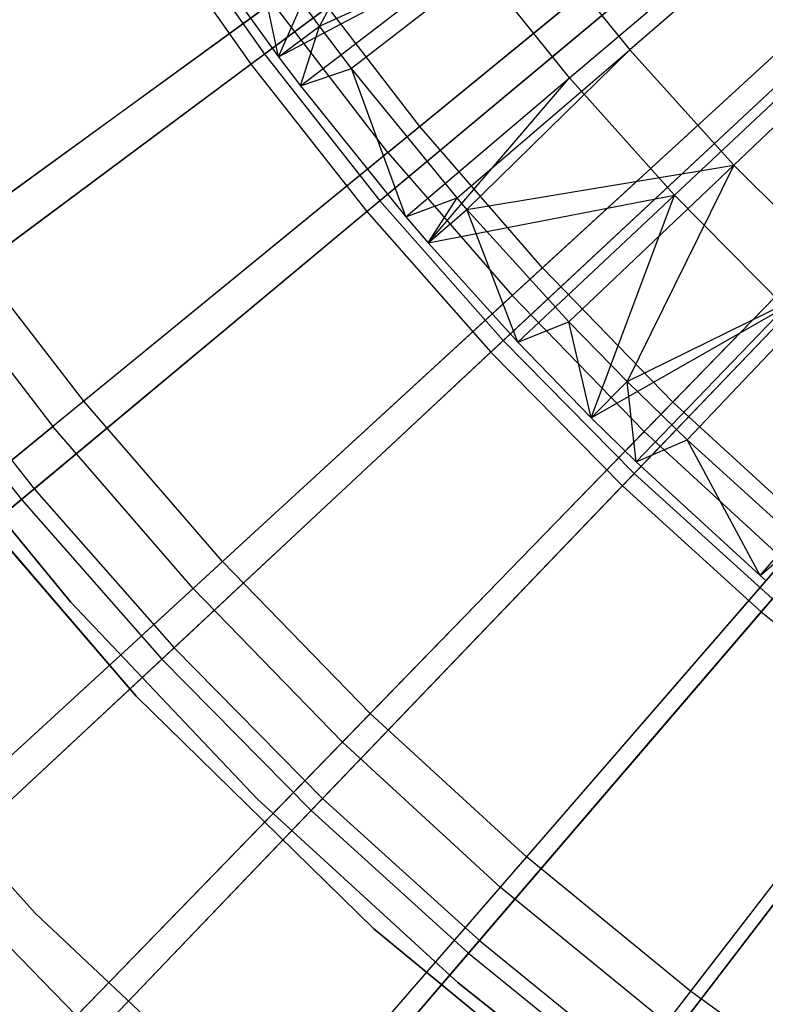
# Model space of a CAD drawing. Extents: x 0.1 to 12.1, y -6 to 6.
# Tile 67 of 256: x 4.1 to 4.6, y -2 to -1.3. Entities that reach past the tile are written whole.
import ezdxf

# ---------------------------------------------------------------- set-up
doc = ezdxf.new("R2010")
doc.units = 0
doc.header["$LTSCALE"] = 2.54
doc.layers.get('0').update_dxf_attribs({"linetype": 'CONTINUOUS'})

# ---------------------------------------------------------------- blocks, each defined once
blk = doc.blocks.new('DROPS_COLOR_B-11195_STL')
at = {"color": 0}
for p, q in [((4.36712, -1.1783, 13.35397), (4.28635, -1.32776, 13.28327)), ((4.36712, -1.1783, 13.35397), (4.28635, -1.32776, 13.28327)), ((4.25882, -1.34837, 13.3555), (4.32602, -1.19444, 13.42236)), ((4.25882, -1.34837, 13.3555), (4.32602, -1.19444, 13.42236)), ((4.58581, -1.20544, 2.21277), (4.35391, -1.39507, 2.3419)), ((4.58581, -1.20544, 2.21277), (4.35391, -1.39507, 2.3419)), ((4.3325, -1.41257, 13.03183), (4.56388, -1.22337, 13.16251)), ((4.3325, -1.41257, 13.03183), (4.56388, -1.22337, 13.16251)), ((4.61199, -1.24311, 13.42089), (4.49501, -1.34353, 13.35397)), ((4.61199, -1.24311, 13.42089), (4.49501, -1.34353, 13.35397)), ((4.28635, -1.32776, 13.28327), (4.42897, -1.26254, 13.35397)), ((4.28635, -1.32776, 13.28327), (4.42897, -1.26254, 13.35397)), ((4.42897, -1.26254, 13.35397), (4.30799, -1.35619, 13.28327)), ((4.42897, -1.26254, 13.35397), (4.30799, -1.35619, 13.28327)), ((4.42897, -1.26254, 13.35397), (4.49501, -1.34353, 13.35397)), ((4.42897, -1.26254, 13.35397), (4.49501, -1.34353, 13.35397)), ((4.28635, -1.32776, 13.28327), (4.24155, -1.26571, 13.28327)), ((4.25882, -1.34837, 13.3555), (4.24155, -1.26571, 13.28327)), ((4.28635, -1.32776, 13.28327), (4.24155, -1.26571, 13.28327)), ((4.25882, -1.34837, 13.3555), (4.24155, -1.26571, 13.28327)), ((4.45465, -1.36243, 13.42236), (4.57016, -1.2644, 13.48847)), ((4.45465, -1.36243, 13.42236), (4.57016, -1.2644, 13.48847)), ((4.20709, -1.27636, 13.3555), (4.25882, -1.34837, 13.3555)), ((4.20709, -1.27636, 13.3555), (4.25882, -1.34837, 13.3555)), ((4.25882, -1.34837, 13.3555), (4.38822, -1.28005, 13.42236)), ((4.25882, -1.34837, 13.3555), (4.38822, -1.28005, 13.42236)), ((4.27356, -1.36784, 13.3555), (4.38822, -1.28005, 13.42236)), ((4.27356, -1.36784, 13.3555), (4.38822, -1.28005, 13.42236)), ((4.45465, -1.36243, 13.42236), (4.38822, -1.28005, 13.42236)), ((4.45465, -1.36243, 13.42236), (4.38822, -1.28005, 13.42236)), ((4.65703, -1.28764, 2.21277), (4.43633, -1.49019, 2.3419)), ((4.65703, -1.28764, 2.21277), (4.43633, -1.49019, 2.3419)), ((4.27705, -1.29539, 2.3419), (4.04084, -1.46701, 2.48739)), ((4.27705, -1.29539, 2.3419), (4.04084, -1.46701, 2.48739)), ((4.35391, -1.39507, 2.3419), (4.27705, -1.29539, 2.3419)), ((4.35391, -1.39507, 2.3419), (4.27705, -1.29539, 2.3419)), ((4.63616, -1.30679, 13.16251), (4.41596, -1.50889, 13.03183)), ((4.63616, -1.30679, 13.16251), (4.41596, -1.50889, 13.03183)), ((4.01908, -1.48281, 12.88484), (4.25467, -1.31165, 13.03183)), ((4.01908, -1.48281, 12.88484), (4.25467, -1.31165, 13.03183)), ((4.3325, -1.41257, 13.03183), (4.25467, -1.31165, 13.03183)), ((4.3325, -1.41257, 13.03183), (4.25467, -1.31165, 13.03183)), ((4.67681, -1.31486, 13.42089), (4.56507, -1.42107, 13.35397)), ((4.67681, -1.31486, 13.42089), (4.56507, -1.42107, 13.35397)), ((4.25882, -1.34837, 13.3555), (4.28635, -1.32776, 13.28327)), ((4.25882, -1.34837, 13.3555), (4.28635, -1.32776, 13.28327)), ((4.27356, -1.36784, 13.3555), (4.28635, -1.32776, 13.28327)), ((4.27356, -1.36784, 13.3555), (4.28635, -1.32776, 13.28327)), ((4.30799, -1.35619, 13.28327), (4.28635, -1.32776, 13.28327)), ((4.30799, -1.35619, 13.28327), (4.28635, -1.32776, 13.28327)), ((4.37893, -1.44319, 13.28327), (4.49501, -1.34353, 13.35397)), ((4.37893, -1.44319, 13.28327), (4.49501, -1.34353, 13.35397)), ((4.49501, -1.34353, 13.35397), (4.38559, -1.45092, 13.28327)), ((4.49501, -1.34353, 13.35397), (4.38559, -1.45092, 13.28327)), ((4.49501, -1.34353, 13.35397), (4.56507, -1.42107, 13.35397)), ((4.49501, -1.34353, 13.35397), (4.56507, -1.42107, 13.35397)), ((4.52513, -1.44138, 13.42236), (4.63557, -1.33766, 13.48847)), ((4.52513, -1.44138, 13.42236), (4.63557, -1.33766, 13.48847)), ((4.25882, -1.34837, 13.3555), (4.27356, -1.36784, 13.3555)), ((4.25882, -1.34837, 13.3555), (4.27356, -1.36784, 13.3555)), ((4.27356, -1.36784, 13.3555), (4.30799, -1.35619, 13.28327)), ((4.27356, -1.36784, 13.3555), (4.30799, -1.35619, 13.28327)), ((4.37893, -1.44319, 13.28327), (4.30799, -1.35619, 13.28327)), ((4.34454, -1.45588, 13.3555), (4.30799, -1.35619, 13.28327)), ((4.37893, -1.44319, 13.28327), (4.30799, -1.35619, 13.28327)), ((4.34454, -1.45588, 13.3555), (4.30799, -1.35619, 13.28327)), ((4.34454, -1.45588, 13.3555), (4.45465, -1.36243, 13.42236)), ((4.34454, -1.45588, 13.3555), (4.45465, -1.36243, 13.42236)), ((4.3596, -1.47344, 13.3555), (4.45465, -1.36243, 13.42236)), ((4.3596, -1.47344, 13.3555), (4.45465, -1.36243, 13.42236)), ((4.45465, -1.36243, 13.42236), (4.52513, -1.44138, 13.42236)), ((4.45465, -1.36243, 13.42236), (4.52513, -1.44138, 13.42236)), ((4.27356, -1.36784, 13.3555), (4.34454, -1.45588, 13.3555)), ((4.27356, -1.36784, 13.3555), (4.34454, -1.45588, 13.3555)), ((4.73283, -1.36563, 2.21277), (4.52405, -1.58045, 2.3419)), ((4.73283, -1.36563, 2.21277), (4.52405, -1.58045, 2.3419)), ((4.71309, -1.38594, 13.16251), (4.50478, -1.60028, 13.03183)), ((4.71309, -1.38594, 13.16251), (4.50478, -1.60028, 13.03183)), ((4.35391, -1.39507, 2.3419), (4.12788, -1.57988, 2.48739)), ((4.35391, -1.39507, 2.3419), (4.12788, -1.57988, 2.48739)), ((4.43633, -1.49019, 2.3419), (4.35391, -1.39507, 2.3419)), ((4.43633, -1.49019, 2.3419), (4.35391, -1.39507, 2.3419)), ((4.3325, -1.41257, 13.03183), (4.10706, -1.59691, 12.88484)), ((4.3325, -1.41257, 13.03183), (4.10706, -1.59691, 12.88484)), ((4.3325, -1.41257, 13.03183), (4.41596, -1.50889, 13.03183)), ((4.3325, -1.41257, 13.03183), (4.41596, -1.50889, 13.03183)), ((4.38559, -1.45092, 13.28327), (4.56507, -1.42107, 13.35397)), ((4.38559, -1.45092, 13.28327), (4.56507, -1.42107, 13.35397)), ((4.45418, -1.52648, 13.28327), (4.56507, -1.42107, 13.35397)), ((4.45418, -1.52648, 13.28327), (4.56507, -1.42107, 13.35397)), ((4.56507, -1.42107, 13.35397), (4.49337, -1.56667, 13.28327)), ((4.56507, -1.42107, 13.35397), (4.49337, -1.56667, 13.28327)), ((4.56507, -1.42107, 13.35397), (4.63897, -1.49497, 13.35397)), ((4.56507, -1.42107, 13.35397), (4.63897, -1.49497, 13.35397)), ((4.3596, -1.47344, 13.3555), (4.52513, -1.44138, 13.42236)), ((4.3596, -1.47344, 13.3555), (4.52513, -1.44138, 13.42236)), ((4.41986, -1.54023, 13.3555), (4.52513, -1.44138, 13.42236)), ((4.41986, -1.54023, 13.3555), (4.52513, -1.44138, 13.42236)), ((4.46905, -1.59099, 13.3555), (4.52513, -1.44138, 13.42236)), ((4.46905, -1.59099, 13.3555), (4.52513, -1.44138, 13.42236)), ((4.52513, -1.44138, 13.42236), (4.59949, -1.51668, 13.42236)), ((4.52513, -1.44138, 13.42236), (4.59949, -1.51668, 13.42236)), ((4.34454, -1.45588, 13.3555), (4.37893, -1.44319, 13.28327)), ((4.34454, -1.45588, 13.3555), (4.37893, -1.44319, 13.28327)), ((4.3596, -1.47344, 13.3555), (4.37893, -1.44319, 13.28327)), ((4.3596, -1.47344, 13.3555), (4.37893, -1.44319, 13.28327)), ((4.38559, -1.45092, 13.28327), (4.37893, -1.44319, 13.28327)), ((4.38559, -1.45092, 13.28327), (4.37893, -1.44319, 13.28327)), ((4.34454, -1.45588, 13.3555), (4.3596, -1.47344, 13.3555)), ((4.34454, -1.45588, 13.3555), (4.3596, -1.47344, 13.3555)), ((4.3596, -1.47344, 13.3555), (4.38559, -1.45092, 13.28327)), ((4.3596, -1.47344, 13.3555), (4.38559, -1.45092, 13.28327)), ((4.45418, -1.52648, 13.28327), (4.38559, -1.45092, 13.28327)), ((4.41986, -1.54023, 13.3555), (4.38559, -1.45092, 13.28327)), ((4.45418, -1.52648, 13.28327), (4.38559, -1.45092, 13.28327)), ((4.41986, -1.54023, 13.3555), (4.38559, -1.45092, 13.28327)), ((4.12788, -1.57988, 2.48739), (4.04084, -1.46701, 2.48739)), ((4.12788, -1.57988, 2.48739), (4.04084, -1.46701, 2.48739)), ((4.3596, -1.47344, 13.3555), (4.41986, -1.54023, 13.3555)), ((4.3596, -1.47344, 13.3555), (4.41986, -1.54023, 13.3555)), ((4.01908, -1.48281, 12.88484), (4.10706, -1.59691, 12.88484)), ((4.01908, -1.48281, 12.88484), (4.10706, -1.59691, 12.88484)), ((4.43633, -1.49019, 2.3419), (4.22123, -1.68761, 2.48739)), ((4.43633, -1.49019, 2.3419), (4.22123, -1.68761, 2.48739)), ((4.52405, -1.58045, 2.3419), (4.43633, -1.49019, 2.3419)), ((4.52405, -1.58045, 2.3419), (4.43633, -1.49019, 2.3419)), ((4.49337, -1.56667, 13.28327), (4.63897, -1.49497, 13.35397)), ((4.49337, -1.56667, 13.28327), (4.63897, -1.49497, 13.35397)), ((4.53356, -1.60586, 13.28327), (4.63897, -1.49497, 13.35397)), ((4.53356, -1.60586, 13.28327), (4.63897, -1.49497, 13.35397)), ((4.20141, -1.7058, 12.88484), (4.41596, -1.50889, 13.03183)), ((4.20141, -1.7058, 12.88484), (4.41596, -1.50889, 13.03183)), ((4.50478, -1.60028, 13.03183), (4.41596, -1.50889, 13.03183)), ((4.50478, -1.60028, 13.03183), (4.41596, -1.50889, 13.03183)), ((4.46905, -1.59099, 13.3555), (4.59949, -1.51668, 13.42236)), ((4.46905, -1.59099, 13.3555), (4.59949, -1.51668, 13.42236)), ((4.49932, -1.6207, 13.3555), (4.59949, -1.51668, 13.42236)), ((4.49932, -1.6207, 13.3555), (4.59949, -1.51668, 13.42236)), ((4.41986, -1.54023, 13.3555), (4.45418, -1.52648, 13.28327)), ((4.41986, -1.54023, 13.3555), (4.45418, -1.52648, 13.28327)), ((4.49337, -1.56667, 13.28327), (4.45418, -1.52648, 13.28327)), ((4.46905, -1.59099, 13.3555), (4.45418, -1.52648, 13.28327)), ((4.49337, -1.56667, 13.28327), (4.45418, -1.52648, 13.28327)), ((4.46905, -1.59099, 13.3555), (4.45418, -1.52648, 13.28327)), ((4.41986, -1.54023, 13.3555), (4.46905, -1.59099, 13.3555)), ((4.41986, -1.54023, 13.3555), (4.46905, -1.59099, 13.3555)), ((4.46905, -1.59099, 13.3555), (4.49337, -1.56667, 13.28327)), ((4.46905, -1.59099, 13.3555), (4.49337, -1.56667, 13.28327)), ((4.53356, -1.60586, 13.28327), (4.49337, -1.56667, 13.28327)), ((4.49932, -1.6207, 13.3555), (4.49337, -1.56667, 13.28327)), ((4.53356, -1.60586, 13.28327), (4.49337, -1.56667, 13.28327)), ((4.49932, -1.6207, 13.3555), (4.49337, -1.56667, 13.28327)), ((4.0029, -1.57367, 164.4), (4.11903, -1.71485, 164.4)), ((4.11903, -1.71485, 164.3), (4.0029, -1.57367, 164.3)), ((4.0029, -1.57367, 164.4), (4.11903, -1.71485, 164.4)), ((4.11903, -1.71485, 164.3), (4.0029, -1.57367, 164.3)), ((4.12788, -1.57988, 2.48739), (3.90843, -1.75933, 2.64879)), ((4.12788, -1.57988, 2.48739), (3.90843, -1.75933, 2.64879)), ((4.22123, -1.68761, 2.48739), (4.12788, -1.57988, 2.48739)), ((4.22123, -1.68761, 2.48739), (4.12788, -1.57988, 2.48739)), ((4.52405, -1.58045, 2.3419), (4.32057, -1.78983, 2.48739)), ((4.52405, -1.58045, 2.3419), (4.32057, -1.78983, 2.48739)), ((4.61678, -1.66556, 2.3419), (4.52405, -1.58045, 2.3419)), ((4.61678, -1.66556, 2.3419), (4.52405, -1.58045, 2.3419)), ((4.58272, -1.69707, 13.3555), (4.67754, -1.58814, 13.42236)), ((4.58272, -1.69707, 13.3555), (4.67754, -1.58814, 13.42236)), ((4.46905, -1.59099, 13.3555), (4.49932, -1.6207, 13.3555)), ((4.46905, -1.59099, 13.3555), (4.49932, -1.6207, 13.3555)), ((3.88826, -1.77582, 12.72197), (4.10706, -1.59691, 12.88484)), ((3.88826, -1.77582, 12.72197), (4.10706, -1.59691, 12.88484)), ((4.20141, -1.7058, 12.88484), (4.10706, -1.59691, 12.88484)), ((4.20141, -1.7058, 12.88484), (4.10706, -1.59691, 12.88484)), ((4.50478, -1.60028, 13.03183), (4.30183, -1.80912, 12.88484)), ((4.50478, -1.60028, 13.03183), (4.30183, -1.80912, 12.88484)), ((4.59867, -1.68646, 13.03183), (4.50478, -1.60028, 13.03183)), ((4.59867, -1.68646, 13.03183), (4.50478, -1.60028, 13.03183)), ((4.16315, -1.77819, 171.7), (4.01731, -1.60855, 171.7)), ((4.01731, -1.60855, 164.1), (4.16315, -1.77819, 164.1)), ((4.01731, -1.60855, 164.1), (4.16315, -1.77819, 164.1)), ((4.16315, -1.77819, 171.7), (4.01731, -1.60855, 171.7)), ((4.49932, -1.6207, 13.3555), (4.53356, -1.60586, 13.28327)), ((4.49932, -1.6207, 13.3555), (4.53356, -1.60586, 13.28327)), ((4.60912, -1.67445, 13.28327), (4.53356, -1.60586, 13.28327)), ((4.58272, -1.69707, 13.3555), (4.53356, -1.60586, 13.28327)), ((4.60912, -1.67445, 13.28327), (4.53356, -1.60586, 13.28327)), ((4.58272, -1.69707, 13.3555), (4.53356, -1.60586, 13.28327)), ((4.49932, -1.6207, 13.3555), (4.58272, -1.69707, 13.3555)), ((4.49932, -1.6207, 13.3555), (4.58272, -1.69707, 13.3555)), ((4.61678, -1.66556, 2.3419), (4.42559, -1.88621, 2.48739)), ((4.61678, -1.66556, 2.3419), (4.42559, -1.88621, 2.48739)), ((4.58272, -1.69707, 13.3555), (4.60912, -1.67445, 13.28327)), ((4.58272, -1.69707, 13.3555), (4.60912, -1.67445, 13.28327)), ((4.22123, -1.68761, 2.48739), (4.01238, -1.87929, 2.64879)), ((4.22123, -1.68761, 2.48739), (4.01238, -1.87929, 2.64879)), ((4.32057, -1.78983, 2.48739), (4.22123, -1.68761, 2.48739)), ((4.32057, -1.78983, 2.48739), (4.22123, -1.68761, 2.48739)), ((4.59867, -1.68646, 13.03183), (4.40797, -1.90654, 12.88484)), ((4.59867, -1.68646, 13.03183), (4.40797, -1.90654, 12.88484)), ((4.58272, -1.69707, 13.3555), (4.5866, -1.70044, 13.3555)), ((4.58272, -1.69707, 13.3555), (4.5866, -1.70044, 13.3555)), ((4.20141, -1.7058, 12.88484), (3.99318, -1.89691, 12.72197)), ((4.20141, -1.7058, 12.88484), (3.99318, -1.89691, 12.72197)), ((4.20141, -1.7058, 12.88484), (4.30183, -1.80912, 12.88484)), ((4.20141, -1.7058, 12.88484), (4.30183, -1.80912, 12.88484)), ((4.11903, -1.71485, 164.4), (4.24483, -1.8475, 164.4)), ((4.24483, -1.8475, 164.3), (4.11903, -1.71485, 164.3)), ((4.11903, -1.71485, 164.4), (4.24483, -1.8475, 164.4)), ((4.11903, -1.71485, 164.4), (4.11903, -1.71485, 164.3)), ((4.24483, -1.8475, 164.3), (4.11903, -1.71485, 164.3)), ((4.11903, -1.71485, 164.4), (4.11903, -1.71485, 164.3)), ((4.71422, -1.74524, 2.3419), (4.53593, -1.97644, 2.48739)), ((4.71422, -1.74524, 2.3419), (4.53593, -1.97644, 2.48739)), ((3.94109, -1.75292, 171.7), (4.0952, -1.92407, 171.7)), ((4.0952, -1.92407, 164.1), (3.94109, -1.75292, 164.1)), ((3.94109, -1.75292, 171.7), (4.0952, -1.92407, 171.7)), ((4.0952, -1.92407, 164.1), (3.94109, -1.75292, 164.1)), ((4.69734, -1.76713, 13.03183), (4.51951, -1.99774, 12.88484)), ((4.69734, -1.76713, 13.03183), (4.51951, -1.99774, 12.88484)), ((4.32303, -1.93467, 171.7), (4.16315, -1.77819, 171.7)), ((4.16315, -1.77819, 164.1), (4.32303, -1.93467, 164.1)), ((4.16315, -1.77819, 164.1), (4.32303, -1.93467, 164.1)), ((4.16315, -1.77819, 164.1), (4.16315, -1.77819, 171.7)), ((4.32303, -1.93467, 171.7), (4.16315, -1.77819, 171.7)), ((4.16315, -1.77819, 164.1), (4.16315, -1.77819, 171.7)), ((4.32057, -1.78983, 2.48739), (4.123, -1.99312, 2.64879)), ((4.32057, -1.78983, 2.48739), (4.123, -1.99312, 2.64879)), ((4.42559, -1.88621, 2.48739), (4.32057, -1.78983, 2.48739)), ((4.42559, -1.88621, 2.48739), (4.32057, -1.78983, 2.48739)), ((4.10484, -2.01181, 12.72197), (4.30183, -1.80912, 12.88484)), ((4.10484, -2.01181, 12.72197), (4.30183, -1.80912, 12.88484)), ((4.40797, -1.90654, 12.88484), (4.30183, -1.80912, 12.88484)), ((4.40797, -1.90654, 12.88484), (4.30183, -1.80912, 12.88484)), ((4.24483, -1.8475, 164.4), (4.37967, -1.97094, 164.4)), ((4.37967, -1.97094, 164.3), (4.24483, -1.8475, 164.3)), ((4.24483, -1.8475, 164.4), (4.37967, -1.97094, 164.4)), ((4.24483, -1.8475, 164.4), (4.24483, -1.8475, 164.3)), ((4.37967, -1.97094, 164.3), (4.24483, -1.8475, 164.3)), ((4.24483, -1.8475, 164.4), (4.24483, -1.8475, 164.3)), ((4.123, -1.99312, 2.64879), (4.01238, -1.87929, 2.64879)), ((4.123, -1.99312, 2.64879), (4.01238, -1.87929, 2.64879)), ((4.42559, -1.88621, 2.48739), (4.23995, -2.10045, 2.64879)), ((4.42559, -1.88621, 2.48739), (4.23995, -2.10045, 2.64879)), ((4.53593, -1.97644, 2.48739), (4.42559, -1.88621, 2.48739)), ((4.53593, -1.97644, 2.48739), (4.42559, -1.88621, 2.48739)), ((4.40797, -1.90654, 12.88484), (4.22288, -2.12014, 12.72197)), ((4.40797, -1.90654, 12.88484), (4.22288, -2.12014, 12.72197)), ((4.51951, -1.99774, 12.88484), (4.40797, -1.90654, 12.88484)), ((4.51951, -1.99774, 12.88484), (4.40797, -1.90654, 12.88484)), ((4.0952, -1.92407, 171.7), (4.26309, -2.08174, 171.7)), ((4.26309, -2.08174, 164.1), (4.0952, -1.92407, 164.1)), ((4.0952, -1.92407, 171.7), (4.26309, -2.08174, 171.7)), ((4.0952, -1.92407, 171.7), (4.0952, -1.92407, 164.1)), ((4.26309, -2.08174, 164.1), (4.0952, -1.92407, 164.1)), ((4.0952, -1.92407, 171.7), (4.0952, -1.92407, 164.1)), ((4.49578, -2.07683, 171.7), (4.32303, -1.93467, 171.7)), ((4.32303, -1.93467, 164.1), (4.49578, -2.07683, 164.1)), ((4.32303, -1.93467, 164.1), (4.49578, -2.07683, 164.1)), ((4.32303, -1.93467, 164.1), (4.32303, -1.93467, 171.7)), ((4.49578, -2.07683, 171.7), (4.32303, -1.93467, 171.7)), ((4.32303, -1.93467, 164.1), (4.32303, -1.93467, 171.7)), ((4.37967, -1.97094, 164.4), (4.52288, -2.08455, 164.4)), ((4.52288, -2.08455, 164.3), (4.37967, -1.97094, 164.3)), ((4.37967, -1.97094, 164.4), (4.52288, -2.08455, 164.4)), ((4.37967, -1.97094, 164.4), (4.37967, -1.97094, 164.3)), ((4.52288, -2.08455, 164.3), (4.37967, -1.97094, 164.3)), ((4.37967, -1.97094, 164.4), (4.37967, -1.97094, 164.3)), ((4.53593, -1.97644, 2.48739), (4.36283, -2.20093, 2.64879)), ((4.53593, -1.97644, 2.48739), (4.36283, -2.20093, 2.64879)), ((4.65125, -2.06023, 2.48739), (4.53593, -1.97644, 2.48739)), ((4.65125, -2.06023, 2.48739), (4.53593, -1.97644, 2.48739))]:
    blk.add_line(p, q, dxfattribs=at)
blk = doc.blocks.new('GROUP_1')
at = {"color": 0}
for p, q in [((4.43769, 4.83547, 0.32467), (4.18936, 4.65079, 0.44046)), ((4.43769, 4.83547, 0.32467), (4.18936, 4.65079, 0.44046)), ((4.18017, 4.64395, 11.55487), (4.42831, 4.82849, 11.6713)), ((4.18017, 4.64395, 11.55487), (4.42831, 4.82849, 11.6713)), ((4.11732, 4.75349, 0.44046), (4.18936, 4.65079, 0.44046)), ((4.11732, 4.75349, 0.44046), (4.18936, 4.65079, 0.44046)), ((4.10777, 4.74718, 11.55487), (4.18017, 4.64395, 11.55487)), ((4.10777, 4.74718, 11.55487), (4.18017, 4.64395, 11.55487)), ((4.50468, 4.75044, 0.32467), (4.26699, 4.55224, 0.44046)), ((4.50468, 4.75044, 0.32467), (4.26699, 4.55224, 0.44046)), ((4.25819, 4.54491, 11.55487), (4.4957, 4.74295, 11.6713)), ((4.25819, 4.54491, 11.55487), (4.4957, 4.74295, 11.6713)), ((4.57628, 4.66927, 0.32467), (4.34997, 4.45816, 0.44046)), ((4.57628, 4.66927, 0.32467), (4.34997, 4.45816, 0.44046)), ((4.3416, 4.45035, 11.55487), (4.56774, 4.66129, 11.6713)), ((4.3416, 4.45035, 11.55487), (4.56774, 4.66129, 11.6713)), ((4.18936, 4.65079, 0.44046), (3.94651, 4.47019, 0.57312)), ((4.18936, 4.65079, 0.44046), (3.94651, 4.47019, 0.57312)), ((4.18936, 4.65079, 0.44046), (4.26699, 4.55224, 0.44046)), ((4.18936, 4.65079, 0.44046), (4.26699, 4.55224, 0.44046)), ((3.93754, 4.46352, 11.4216), (4.18017, 4.64395, 11.55487)), ((3.93754, 4.46352, 11.4216), (4.18017, 4.64395, 11.55487)), ((4.18017, 4.64395, 11.55487), (4.25819, 4.54491, 11.55487)), ((4.18017, 4.64395, 11.55487), (4.25819, 4.54491, 11.55487)), ((4.65229, 4.59219, 0.32467), (4.43806, 4.36884, 0.44046)), ((4.65229, 4.59219, 0.32467), (4.43806, 4.36884, 0.44046)), ((4.43014, 4.36058, 11.55487), (4.6442, 4.58376, 11.6713)), ((4.43014, 4.36058, 11.55487), (4.6442, 4.58376, 11.6713)), ((4.26699, 4.55224, 0.44046), (4.03455, 4.35843, 0.57312)), ((4.26699, 4.55224, 0.44046), (4.03455, 4.35843, 0.57312)), ((4.26699, 4.55224, 0.44046), (4.34997, 4.45816, 0.44046)), ((4.26699, 4.55224, 0.44046), (4.34997, 4.45816, 0.44046)), ((4.02597, 4.35127, 11.4216), (4.25819, 4.54491, 11.55487)), ((4.02597, 4.35127, 11.4216), (4.25819, 4.54491, 11.55487)), ((4.25819, 4.54491, 11.55487), (4.3416, 4.45035, 11.55487)), ((4.25819, 4.54491, 11.55487), (4.3416, 4.45035, 11.55487)), ((4.52352, 4.27586, 11.55487), (4.72485, 4.51059, 11.6713)), ((4.52352, 4.27586, 11.55487), (4.72485, 4.51059, 11.6713)), ((3.94651, 4.47019, 0.57312), (4.03455, 4.35843, 0.57312)), ((3.94651, 4.47019, 0.57312), (4.03455, 4.35843, 0.57312)), ((3.93754, 4.46352, 11.4216), (4.02597, 4.35127, 11.4216)), ((3.93754, 4.46352, 11.4216), (4.02597, 4.35127, 11.4216)), ((4.34997, 4.45816, 0.44046), (4.12867, 4.25173, 0.57312)), ((4.34997, 4.45816, 0.44046), (4.12867, 4.25173, 0.57312)), ((4.34997, 4.45816, 0.44046), (4.43806, 4.36884, 0.44046)), ((4.34997, 4.45816, 0.44046), (4.43806, 4.36884, 0.44046)), ((4.1205, 4.2441, 11.4216), (4.3416, 4.45035, 11.55487)), ((4.1205, 4.2441, 11.4216), (4.3416, 4.45035, 11.55487)), ((4.3416, 4.45035, 11.55487), (4.43014, 4.36058, 11.55487)), ((4.3416, 4.45035, 11.55487), (4.43014, 4.36058, 11.55487)), ((4.43806, 4.36884, 0.44046), (4.22857, 4.15043, 0.57312)), ((4.43806, 4.36884, 0.44046), (4.22857, 4.15043, 0.57312)), ((4.43806, 4.36884, 0.44046), (4.53098, 4.28455, 0.44046)), ((4.43806, 4.36884, 0.44046), (4.53098, 4.28455, 0.44046)), ((4.03455, 4.35843, 0.57312), (3.80808, 4.16958, 0.72223)), ((4.03455, 4.35843, 0.57312), (3.80808, 4.16958, 0.72223)), ((4.03455, 4.35843, 0.57312), (4.12867, 4.25173, 0.57312)), ((4.03455, 4.35843, 0.57312), (4.12867, 4.25173, 0.57312)), ((4.22084, 4.14236, 11.4216), (4.43014, 4.36058, 11.55487)), ((4.22084, 4.14236, 11.4216), (4.43014, 4.36058, 11.55487)), ((4.43014, 4.36058, 11.55487), (4.52352, 4.27586, 11.55487)), ((4.43014, 4.36058, 11.55487), (4.52352, 4.27586, 11.55487)), ((3.79973, 4.16262, 11.27188), (4.02597, 4.35127, 11.4216)), ((3.79973, 4.16262, 11.27188), (4.02597, 4.35127, 11.4216)), ((4.02597, 4.35127, 11.4216), (4.1205, 4.2441, 11.4216)), ((4.02597, 4.35127, 11.4216), (4.1205, 4.2441, 11.4216)), ((4.53098, 4.28455, 0.44046), (4.33395, 4.05484, 0.57312)), ((4.53098, 4.28455, 0.44046), (4.33395, 4.05484, 0.57312)), ((4.32667, 4.04635, 11.4216), (4.52352, 4.27586, 11.55487)), ((4.32667, 4.04635, 11.4216), (4.52352, 4.27586, 11.55487)), ((4.52352, 4.27586, 11.55487), (4.62147, 4.19647, 11.55487)), ((4.52352, 4.27586, 11.55487), (4.62147, 4.19647, 11.55487)), ((4.12867, 4.25173, 0.57312), (3.91304, 4.05059, 0.72223)), ((4.12867, 4.25173, 0.57312), (3.91304, 4.05059, 0.72223)), ((4.12867, 4.25173, 0.57312), (4.22857, 4.15043, 0.57312)), ((4.12867, 4.25173, 0.57312), (4.22857, 4.15043, 0.57312)), ((3.90509, 4.04318, 11.27188), (4.1205, 4.2441, 11.4216)), ((3.90509, 4.04318, 11.27188), (4.1205, 4.2441, 11.4216)), ((4.1205, 4.2441, 11.4216), (4.22084, 4.14236, 11.4216)), ((4.1205, 4.2441, 11.4216), (4.22084, 4.14236, 11.4216)), ((4.62844, 4.20556, 0.44046), (4.44448, 3.96525, 0.57312)), ((4.62844, 4.20556, 0.44046), (4.44448, 3.96525, 0.57312)), ((4.43768, 3.95637, 11.4216), (4.62147, 4.19647, 11.55487)), ((4.43768, 3.95637, 11.4216), (4.62147, 4.19647, 11.55487)), ((4.22857, 4.15043, 0.57312), (4.02445, 3.93762, 0.72223)), ((4.22857, 4.15043, 0.57312), (4.02445, 3.93762, 0.72223)), ((4.22857, 4.15043, 0.57312), (4.33395, 4.05484, 0.57312)), ((4.22857, 4.15043, 0.57312), (4.33395, 4.05484, 0.57312)), ((4.01693, 3.92977, 11.27188), (4.22084, 4.14236, 11.4216)), ((4.01693, 3.92977, 11.27188), (4.22084, 4.14236, 11.4216)), ((4.22084, 4.14236, 11.4216), (4.32667, 4.04635, 11.4216)), ((4.22084, 4.14236, 11.4216), (4.32667, 4.04635, 11.4216)), ((4.33395, 4.05484, 0.57312), (4.14198, 3.83101, 0.72223)), ((4.33395, 4.05484, 0.57312), (4.14198, 3.83101, 0.72223)), ((4.33395, 4.05484, 0.57312), (4.44448, 3.96525, 0.57312)), ((4.33395, 4.05484, 0.57312), (4.44448, 3.96525, 0.57312)), ((4.1349, 3.82276, 11.27188), (4.32667, 4.04635, 11.4216)), ((4.1349, 3.82276, 11.27188), (4.32667, 4.04635, 11.4216)), ((4.32667, 4.04635, 11.4216), (4.43768, 3.95637, 11.4216)), ((4.32667, 4.04635, 11.4216), (4.43768, 3.95637, 11.4216))]:
    blk.add_line(p, q, dxfattribs=at)
blk.add_blockref('DROPS_COLOR_B-11195_STL', (-0.06, 5.99731, -1.7), dxfattribs=at)

msp = doc.modelspace()

# ---------------------------------------------------------------- block references
at = {"color": 0}
msp.add_blockref('GROUP_1', (0.06, -5.99731, 1.7), dxfattribs=at)

doc.saveas('drawing.dxf')
